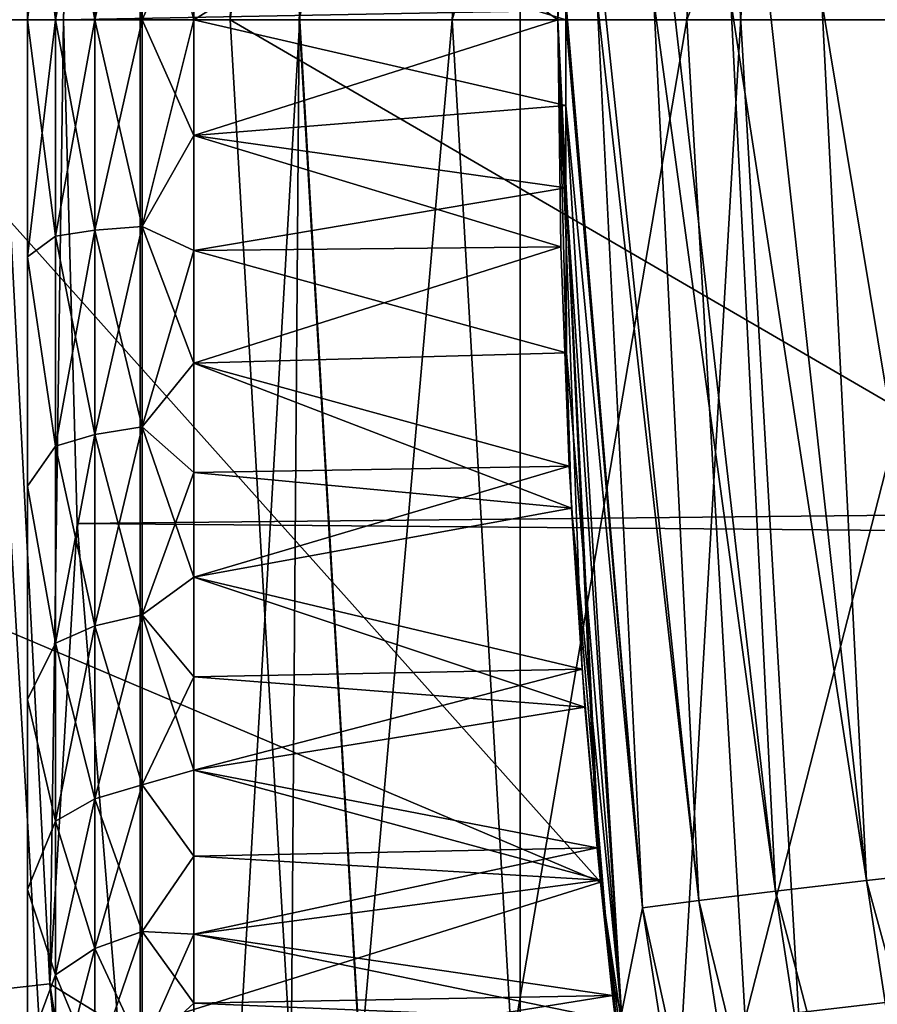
# Model space of a CAD drawing. Header units: metres. Extents: x -27 to 243, y -26 to 26.
# Tile 20 of 88: x -25.48 to -23.12, y -2.71 to 0. Entities that reach past the tile are written whole.
import ezdxf

# ---------------------------------------------------------------- set-up
doc = ezdxf.new("R2010")
doc.units = ezdxf.units.M
doc.layers.add('solid_ASS_SW0001', color=7, linetype='CONTINUOUS')

msp = doc.modelspace()

# ---------------------------------------------------------------- linework, layer by layer
at = {"layer": 'solid_ASS_SW0001'}
for points in [[(-22.733206, 13.124928, -24), (-22.733221, -13.124899, -24), (-24.103214, -10.396995, -24)], [(-22.733206, 13.124928, -24), (-24.103214, -10.396995, -24), (-24.103203, 10.397023, -24)], [(-22.733206, -13.124928, 74), (-22.733221, 13.124899, 74), (-24.103214, 10.396995, 74)], [(-24.103203, 10.397023, -24), (-24.103214, -10.396995, -24), (-25.147223, -7.528595, -24)], [(-24.103203, 10.397023, -24), (-25.147223, -7.528595, -24), (-25.147217, 7.528615, -24)], [(-24.103203, -10.397023, 74), (-24.103214, 10.396995, 74), (-25.147223, 7.528595, 74)], [(-22.733206, -13.124928, 74), (-24.103214, 10.396995, 74), (-24.103203, -10.397023, 74)], [(-25.147217, 7.528615, -24), (-25.147223, -7.528595, -24), (-25.851194, -4.558321, -24)], [(-25.147217, 7.528615, -24), (-25.851194, -4.558321, -24), (-25.851192, 4.55833, -24)], [(-25.147217, -7.528615, 74), (-25.147223, 7.528595, 74), (-25.851194, 4.558321, 74)], [(-24.103203, -10.397023, 74), (-25.147223, 7.528595, 74), (-25.147217, -7.528615, 74)], [(-25.147217, -7.528615, 74), (-25.851194, 4.558321, 74), (-25.851192, -4.55833, 74)], [(-24.543591, 2.868726, 76.735291), (-24.9, 0, 74.599998), (-24.710674, 0, 76.735291)], [(-24.857725, 1.45029, 74.599998), (-24.9, 0, 74.599998), (-24.543591, 2.868726, 76.735291)], [(-24.543591, 2.868726, 76.735291), (-24.710674, 0, 76.735291), (-24.126457, 2.81997, 78.850594)], [(-24.126457, 2.81997, 78.850594), (-24.710674, 0, 76.735291), (-24.290703, 0, 78.850594)], [(-24.126457, 2.81997, 78.850594), (-24.290703, 0, 78.850594), (-23.485531, 2.745057, 80.908371)], [(-23.485531, 2.745057, 80.908371), (-24.290703, 0, 78.850594), (-23.645412, 0, 80.908371)], [(-23.485531, 2.745057, 80.908371), (-23.645412, 0, 80.908371), (-22.628262, 2.644857, 82.884712)], [(-25.395807, 2.648897, 98.976646), (-25.56004, 2.667434, 98.846161), (-25.699369, 0, 98.832382)], [(-25.395807, 2.648897, 98.976646), (-25.699369, 0, 98.832382), (-25.570875, 0, 98.93866)], [(-25.395807, 2.648897, 98.976646), (-25.570875, 0, 98.93866), (-25.534241, 0, 98.962952)], [(-25.320784, 1.383675, 99.054779), (-25.395807, 2.648897, 98.976646), (-25.534241, 0, 98.962952)], [(-22.628262, 2.644857, 82.884712), (-23.645412, 0, 80.908371), (-22.782307, 0, 82.884712)], [(114.099312, 2.58358, 152.546158), (-25.320784, 1.383675, 99.054779), (-25.35837, 0, 99.051201)], [(114.086655, 0, 152.579132), (114.099312, 2.58358, 152.546158), (-25.35837, 0, 99.051201)], [(-20.59868, 2.501367, 74.599998), (-20.75, 0, 74.599998), (-24.857725, 1.45029, 74.599998)], [(-23.882702, 2.369939, 87.037224), (-24, 0, 87.091919), (-25.96196, 1.405772, 88.006798)], [(-24, 0, 89.849998), (-24, 0, 87.091919), (-23.882702, 2.369939, 87.037224)], [(-23.991882, 0.624168, 89.9105), (-24, 0, 89.849998), (-23.882702, 2.369939, 87.037224)], [(-20.75, 0, 74.599998), (-24.9, 0, 74.599998), (-24.857725, 1.45029, 74.599998)], [(-24, 0, 87.091919), (-26, 0, 88.024536), (-25.96196, 1.405772, 88.006798)], [(-25.320784, 1.383675, 99.054779), (-25.534241, 0, 98.962952), (-25.35837, 0, 99.051201)], [(-25.45714, 0.651844, 96.587051), (-25.380642, 0, 96.525795), (-25.45714, 0, 96.647461)], [(-25.45714, 0.651844, 89.612946), (-25.45714, 0, 96.647461), (-25.45714, 0, 89.552544)], [(-25.45714, 0.651844, 96.587051), (-25.45714, 0, 96.647461), (-25.45714, 0.651844, 89.612946)], [(-25.45714, 0.651844, 96.587051), (-25.380642, 0.594882, 96.473747), (-25.380642, 0, 96.525795)], [(-25.45714, 0.651844, 89.612946), (-25.45714, 0, 89.552544), (-25.380642, 0.594882, 89.726257)], [(-25, 0, 89.849998), (-24, 0, 89.849998), (-23.991882, 0.624168, 89.9105)], [(-25, 0.318561, 89.865646), (-25, 0, 89.849998), (-23.991882, 0.624168, 89.9105)], [(-25.45714, 0, 89.552544), (-25.380642, 0, 89.67421), (-25.380642, 0.594882, 89.726257)], [(-25.272577, 0, 96.430832), (-25.380642, 0, 96.525795), (-25.380642, 0.594882, 96.473747)], [(-25.272577, 0.578393, 96.380226), (-25.272577, 0, 96.430832), (-25.380642, 0.594882, 96.473747)], [(-25.272577, 0.578393, 89.819771), (-25.380642, 0.594882, 89.726257), (-25.380642, 0, 89.67421)], [(-25.272577, 0.578393, 89.819771), (-25.380642, 0, 89.67421), (-25.272577, 0, 89.769165)], [(-25.272577, 0.578393, 89.819771), (-25.272577, 0, 89.769165), (-25.141947, 0.567929, 89.879112)], [(-25.272577, 0.578393, 96.380226), (-25.141947, 0.567929, 96.320885), (-25.141947, 0, 96.370575)], [(-25.272577, 0.578393, 96.380226), (-25.141947, 0, 96.370575), (-25.272577, 0, 96.430832)], [(-25.272577, 0, 89.769165), (-25.141947, 0, 89.82943), (-25.141947, 0.567929, 89.879112)], [(-25.141947, 0.567929, 96.320885), (-25, 0.318555, 96.334351), (-25, -0.000001, 96.349998)], [(-25.141947, 0, 96.370575), (-25.141947, 0.567929, 96.320885), (-25, -0.000001, 96.349998)], [(-25.141947, 0.567929, 89.879112), (-25.141947, 0, 89.82943), (-25, 0.318561, 89.865646)], [(-25.141947, 0, 89.82943), (-25, 0, 89.849998), (-25, 0.318561, 89.865646)], [(-25, 0.318555, 96.334351), (-23.978237, 0.025771, 96.349899), (-23.978237, -0.000001, 96.349998)], [(-25, 0.318555, 96.334351), (-23.978237, -0.000001, 96.349998), (-25, -0.000001, 96.349998)], [(-23.767237, -2.440514, 96.717804), (-23.978241, 0.051541, 96.349594), (-23.891811, 0.051186, 96.704498)], [(-23.978237, 0.025771, 96.349899), (-23.978241, 0.051541, 96.349594), (-23.767237, -2.440514, 96.717804)], [(-23.612482, -2.420117, 97.062874), (-23.891811, 0.051186, 96.704498), (-23.872631, 0.051126, 96.75795)], [(-23.767237, -2.440514, 96.717804), (-23.891811, 0.051186, 96.704498), (-23.612482, -2.420117, 97.062874)], [(-23.612482, -2.420117, 97.062874), (-23.872631, 0.051126, 96.75795), (-23.736036, 0.050772, 97.048744)], [(-23.402203, -2.39446, 97.364746), (-23.736036, 0.050772, 97.048744), (-23.683638, 0.050657, 97.135208)], [(-23.612482, -2.420117, 97.062874), (-23.736036, 0.050772, 97.048744), (-23.402203, -2.39446, 97.364746)], [(-23.402203, -2.39446, 97.364746), (-23.683638, 0.050657, 97.135208), (-23.525057, 0.050349, 97.349625)], [(-23.152281, -2.365334, 97.612747), (-23.525057, 0.050349, 97.349625), (-23.419851, 0.050167, 97.464279)], [(-23.402203, -2.39446, 97.364746), (-23.525057, 0.050349, 97.349625), (-23.152281, -2.365334, 97.612747)], [(-23.152281, -2.365334, 97.612747), (-23.419851, 0.050167, 97.464279), (-23.274784, 0.049937, 97.596817)], [(-22.879826, -2.334574, 97.802856), (-23.274784, 0.049937, 97.596817), (-23.092737, 0.049675, 97.730835)], [(-23.152281, -2.365334, 97.612747), (-23.274784, 0.049937, 97.596817), (-22.879826, -2.334574, 97.802856)], [(-23.882708, -2.369869, 87.037231), (-25.957159, -1.49174, 88.004562), (-26, 0, 88.024536)], [(-24, 0, 87.091919), (-23.882708, -2.369869, 87.037231), (-26, 0, 88.024536)], [(-25.3958, -2.648943, 98.976646), (-25.534241, 0, 98.962952), (-25.560032, -2.667481, 98.846161)], [(-25.35837, 0, 99.051201), (-25.534241, 0, 98.962952), (-25.3958, -2.648943, 98.976646)], [(-25.45714, -0.651844, 96.587051), (-25.45714, 0, 89.552544), (-25.45714, 0, 96.647461)], [(-25.45714, -0.651844, 89.612946), (-25.380642, 0, 89.67421), (-25.45714, 0, 89.552544)], [(-25.45714, -0.651844, 89.612946), (-25.380642, -0.594882, 89.726257), (-25.380642, 0, 89.67421)], [(-25.45714, -0.651844, 89.612946), (-25.45714, 0, 89.552544), (-25.45714, -0.651844, 96.587051)], [(-25.320766, -1.383978, 99.054779), (-25.35837, 0, 99.051201), (-25.3958, -2.648943, 98.976646)], [(-25.380642, -0.594882, 89.726257), (-25.272577, 0, 89.769165), (-25.380642, 0, 89.67421)], [(-25.272577, -0.578393, 89.819771), (-25.272577, 0, 89.769165), (-25.380642, -0.594882, 89.726257)], [(114.086655, 0, 152.579132), (-25.35837, 0, 99.051201), (-25.320766, -1.383978, 99.054779)], [(114.086655, 0, 152.579132), (-25.320766, -1.383978, 99.054779), (114.099312, -2.58358, 152.546158)], [(-25.272577, -0.578393, 89.819771), (-25.141947, 0, 89.82943), (-25.272577, 0, 89.769165)], [(-25.272577, -0.578393, 89.819771), (-25.141947, -0.567929, 89.879112), (-25.141947, 0, 89.82943)], [(-25.141947, -0.567929, 89.879112), (-25, -0.318556, 89.865646), (-25, 0, 89.849998)], [(-25.141947, -0.567929, 89.879112), (-25, 0, 89.849998), (-25.141947, 0, 89.82943)], [(-25, 0, 89.849998), (-25, -0.318556, 89.865646), (-24, 0, 89.849998)], [(-24.733044, -2.878625, 74.599998), (-24.710674, 0, 76.735291), (-24.9, 0, 74.599998)], [(-20.59868, -2.501367, 74.599998), (-24.733044, -2.878625, 74.599998), (-24.9, 0, 74.599998)], [(-20.75, 0, 74.599998), (-20.59868, -2.501367, 74.599998), (-24.9, 0, 74.599998)], [(-23.891878, -2.275589, 90.77961), (-23.882708, -2.369869, 87.037231), (-24, 0, 87.091919)], [(-23.991884, -0.624152, 89.9105), (-24, 0, 87.091919), (-24, 0, 89.849998)], [(-23.933611, -1.783941, 90.383377), (-23.891878, -2.275589, 90.77961), (-24, 0, 87.091919)], [(-23.968655, -1.226262, 90.090218), (-23.933611, -1.783941, 90.383377), (-24, 0, 87.091919)], [(-23.991884, -0.624152, 89.9105), (-23.968655, -1.226262, 90.090218), (-24, 0, 87.091919)], [(-23.978237, -0.000001, 96.349998), (-23.978237, 0.025771, 96.349899), (-23.767237, -2.440514, 96.717804)], [(-25.380642, -0.594882, 96.473747), (-25.45714, 0, 96.647461), (-25.380642, 0, 96.525795)], [(-25.45714, -0.651844, 96.587051), (-25.45714, 0, 96.647461), (-25.380642, -0.594882, 96.473747)], [(-25.272577, -0.578393, 96.380226), (-25.380642, 0, 96.525795), (-25.272577, 0, 96.430832)], [(-25.272577, -0.578393, 96.380226), (-25.380642, -0.594882, 96.473747), (-25.380642, 0, 96.525795)], [(-25.141947, -0.567929, 96.320885), (-25.272577, 0, 96.430832), (-25.141947, 0, 96.370575)], [(-25.272577, -0.578393, 96.380226), (-25.272577, 0, 96.430832), (-25.141947, -0.567929, 96.320885)], [(-25.141947, 0, 96.370575), (-25, -0.000001, 96.349998), (-25, -0.318561, 96.334351)], [(-25.141947, -0.567929, 96.320885), (-25.141947, 0, 96.370575), (-25, -0.318561, 96.334351)], [(-25, -0.318556, 89.865646), (-23.991884, -0.624152, 89.9105), (-24, 0, 89.849998)], [(-25, -0.000001, 96.349998), (-23.978237, -0.000001, 96.349998), (-23.978348, -0.235656, 96.341446)], [(-25, -0.318561, 96.334351), (-25, -0.000001, 96.349998), (-23.978348, -0.235656, 96.341446)], [(-24.733044, -2.878625, 74.599998), (-24.543539, -2.869167, 76.735291), (-24.710674, 0, 76.735291)], [(-24.543539, -2.869167, 76.735291), (-24.290703, 0, 78.850594), (-24.710674, 0, 76.735291)], [(-24.543539, -2.869167, 76.735291), (-24.126408, -2.820404, 78.850594), (-24.290703, 0, 78.850594)], [(-24.126408, -2.820404, 78.850594), (-23.645412, 0, 80.908371), (-24.290703, 0, 78.850594)], [(-24.126408, -2.820404, 78.850594), (-23.485481, -2.745479, 80.908371), (-23.645412, 0, 80.908371)], [(-23.978237, -0.000001, 96.349998), (-23.767237, -2.440514, 96.717804), (-23.978348, -0.235656, 96.341446)], [(-23.485481, -2.745479, 80.908371), (-22.782307, 0, 82.884712), (-23.645412, 0, 80.908371)], [(-23.485481, -2.745479, 80.908371), (-22.628214, -2.645264, 82.884712), (-22.782307, 0, 82.884712)], [(-25, -0.318561, 96.334351), (-23.978348, -0.235656, 96.341446), (-23.978476, -0.46187, 96.317017)], [(-23.978476, -0.46187, 96.317017), (-23.978348, -0.235656, 96.341446), (-23.824934, -2.730555, 96.349289)], [(-23.767237, -2.440514, 96.717804), (-23.824934, -2.730555, 96.349289), (-23.978348, -0.235656, 96.341446)], [(-25.141947, -0.567929, 89.879112), (-25, -0.634043, 89.912445), (-25, -0.318556, 89.865646)], [(-25.141947, -0.567929, 96.320885), (-25, -0.318561, 96.334351), (-25, -0.634049, 96.287552)], [(-25, -0.318556, 89.865646), (-25, -0.634043, 89.912445), (-23.991884, -0.624152, 89.9105)], [(-25, -0.634049, 96.287552), (-25, -0.318561, 96.334351), (-23.978476, -0.46187, 96.317017)], [(-25, -0.634049, 96.287552), (-23.978476, -0.46187, 96.317017), (-23.976086, -0.914833, 96.21859)], [(-23.976086, -0.914833, 96.21859), (-23.978476, -0.46187, 96.317017), (-23.824934, -2.730555, 96.349289)], [(-25.272577, -0.578393, 96.380226), (-25.141947, -0.567929, 96.320885), (-25.141947, -1.118602, 96.173332)], [(-25.272577, -1.139212, 89.970039), (-25.141947, -1.118602, 90.026665), (-25.141947, -0.567929, 89.879112)], [(-25.272577, -0.578393, 89.819771), (-25.272577, -1.139212, 89.970039), (-25.141947, -0.567929, 89.879112)], [(-25.141947, -0.567929, 96.320885), (-25, -0.634049, 96.287552), (-25, -0.943431, 96.210052)], [(-25.141947, -1.118602, 96.173332), (-25.141947, -0.567929, 96.320885), (-25, -0.943431, 96.210052)], [(-25.141947, -0.567929, 89.879112), (-25.141947, -1.118602, 90.026665), (-25, -0.634043, 89.912445)], [(-25.45714, -0.651844, 89.612946), (-25.380642, -1.17169, 89.880806), (-25.380642, -0.594882, 89.726257)], [(-25.45714, -0.651844, 96.587051), (-25.380642, -0.594882, 96.473747), (-25.380642, -1.17169, 96.319191)], [(-25.272577, -0.578393, 89.819771), (-25.380642, -0.594882, 89.726257), (-25.380642, -1.17169, 89.880806)], [(-25.272577, -0.578393, 89.819771), (-25.380642, -1.17169, 89.880806), (-25.272577, -1.139212, 89.970039)], [(-25.272577, -1.139212, 96.229958), (-25.380642, -0.594882, 96.473747), (-25.272577, -0.578393, 96.380226)], [(-25.272577, -1.139212, 96.229958), (-25.380642, -1.17169, 96.319191), (-25.380642, -0.594882, 96.473747)], [(-25.272577, -1.139212, 96.229958), (-25.272577, -0.578393, 96.380226), (-25.141947, -1.118602, 96.173332)], [(-25.141947, -1.118602, 90.026665), (-25, -0.943425, 89.989944), (-25, -0.634043, 89.912445)], [(-25, -0.943425, 89.989944), (-23.968655, -1.226262, 90.090218), (-23.991884, -0.624152, 89.9105)], [(-25, -0.634043, 89.912445), (-25, -0.943425, 89.989944), (-23.991884, -0.624152, 89.9105)], [(-25, -0.943431, 96.210052), (-25, -0.634049, 96.287552), (-23.976086, -0.914833, 96.21859)], [(-25.45714, -0.651844, 89.612946), (-25.45714, -1.281489, 89.792091), (-25.380642, -1.17169, 89.880806)], [(-25.45714, -1.281489, 96.407906), (-25.45714, -0.651844, 96.587051), (-25.380642, -1.17169, 96.319191)], [(-25.45714, -0.651844, 89.612946), (-25.45714, -0.651844, 96.587051), (-25.45714, -1.281489, 96.407906)], [(-25.45714, -0.651844, 89.612946), (-25.45714, -1.281489, 96.407906), (-25.45714, -1.281489, 89.792091)], [(-25, -0.943431, 96.210052), (-23.976086, -0.914833, 96.21859), (-23.962435, -1.342297, 96.059814)], [(-23.976086, -0.914833, 96.21859), (-23.824934, -2.730555, 96.349289), (-23.962435, -1.342297, 96.059814)], [(-25.141947, -1.118602, 90.026665), (-25, -1.24372, 90.097389), (-25, -0.943425, 89.989944)], [(-25.141947, -1.118602, 96.173332), (-25, -0.943431, 96.210052), (-25, -1.243727, 96.102608)], [(-25, -0.943425, 89.989944), (-25, -1.24372, 90.097389), (-23.968655, -1.226262, 90.090218)], [(-25, -1.243727, 96.102608), (-25, -0.943431, 96.210052), (-23.962435, -1.342297, 96.059814)], [(-25.272577, -1.139212, 96.229958), (-25.141947, -1.118602, 96.173332), (-25.141947, -1.635286, 95.932396)], [(-25.272577, -1.665416, 90.215416), (-25.141947, -1.635286, 90.267601), (-25.141947, -1.118602, 90.026665)], [(-25.272577, -1.139212, 89.970039), (-25.272577, -1.665416, 90.215416), (-25.141947, -1.118602, 90.026665)], [(-25.141947, -1.118602, 96.173332), (-25, -1.243727, 96.102608), (-25, -1.532044, 95.96624)], [(-25.141947, -1.635286, 95.932396), (-25.141947, -1.118602, 96.173332), (-25, -1.532044, 95.96624)], [(-25.141947, -1.118602, 90.026665), (-25.141947, -1.635286, 90.267601), (-25, -1.24372, 90.097389)], [(-25.272577, -1.139212, 89.970039), (-25.380642, -1.17169, 89.880806), (-25.380642, -1.712896, 90.133179)], [(-25.272577, -1.139212, 89.970039), (-25.380642, -1.712896, 90.133179), (-25.272577, -1.665416, 90.215416)], [(-25.272577, -1.665416, 95.984589), (-25.380642, -1.17169, 96.319191), (-25.272577, -1.139212, 96.229958)], [(-25.272577, -1.665416, 95.984589), (-25.272577, -1.139212, 96.229958), (-25.141947, -1.635286, 95.932396)], [(-25.45714, -1.281489, 89.792091), (-25.380642, -1.712896, 90.133179), (-25.380642, -1.17169, 89.880806)], [(-25.45714, -1.281489, 96.407906), (-25.380642, -1.17169, 96.319191), (-25.380642, -1.712896, 96.066826)], [(-25.272577, -1.665416, 95.984589), (-25.380642, -1.712896, 96.066826), (-25.380642, -1.17169, 96.319191)], [(-25.141947, -1.635286, 90.267601), (-25, -1.532038, 90.233757), (-25, -1.24372, 90.097389)], [(-25, -1.532038, 90.233757), (-23.933611, -1.783941, 90.383377), (-23.968655, -1.226262, 90.090218)], [(-25, -1.24372, 90.097389), (-25, -1.532038, 90.233757), (-23.968655, -1.226262, 90.090218)], [(-25, -1.532044, 95.96624), (-25, -1.243727, 96.102608), (-23.962435, -1.342297, 96.059814)], [(-25.45714, -1.281489, 89.792091), (-25.45714, -1.867496, 90.083893), (-25.380642, -1.712896, 90.133179)], [(-25.45714, -1.867496, 96.116112), (-25.45714, -1.281489, 96.407906), (-25.380642, -1.712896, 96.066826)], [(-25.45714, -1.281489, 89.792091), (-25.45714, -1.281489, 96.407906), (-25.45714, -1.867496, 96.116112)], [(-25.45714, -1.281489, 89.792091), (-25.45714, -1.867496, 96.116112), (-25.45714, -1.867496, 90.083893)], [(-25, -1.532044, 95.96624), (-23.962435, -1.342297, 96.059814), (-23.925589, -1.888474, 95.745026)], [(-23.824934, -2.730555, 96.349289), (-23.855761, -2.627305, 96.072212), (-23.962435, -1.342297, 96.059814)], [(-23.925589, -1.888474, 95.745026), (-23.962435, -1.342297, 96.059814), (-23.855761, -2.627305, 96.072212)], [(-25.208145, -2.764277, 99.065552), (-25.320766, -1.383978, 99.054779), (-25.3958, -2.648943, 98.976646)], [(114.099312, -2.58358, 152.546158), (-25.320766, -1.383978, 99.054779), (-25.208145, -2.764277, 99.065552)], [(-23.882708, -2.369869, 87.037231), (-25.828938, -2.978307, 87.944771), (-25.957159, -1.49174, 88.004562)], [(-25.141947, -1.635286, 90.267601), (-25, -1.805602, 90.39772), (-25, -1.532038, 90.233757)], [(-25.141947, -1.635286, 95.932396), (-25, -1.532044, 95.96624), (-25, -1.805608, 95.802277)], [(-25, -1.532038, 90.233757), (-25, -1.805602, 90.39772), (-23.933611, -1.783941, 90.383377)], [(-25, -1.805608, 95.802277), (-25, -1.532044, 95.96624), (-23.925589, -1.888474, 95.745026)], [(-25.272577, -1.665416, 95.984589), (-25.141947, -1.635286, 95.932396), (-25.141947, -2.102283, 95.6054)], [(-25.272577, -2.141018, 90.548431), (-25.141947, -2.102283, 90.594597), (-25.141947, -1.635286, 90.267601)], [(-25.272577, -1.665416, 90.215416), (-25.272577, -2.141018, 90.548431), (-25.141947, -1.635286, 90.267601)], [(-25.141947, -1.635286, 95.932396), (-25, -1.805608, 95.802277), (-25, -2.061782, 95.612282)], [(-25.141947, -2.102283, 95.6054), (-25.141947, -1.635286, 95.932396), (-25, -2.061782, 95.612282)], [(-25.141947, -1.635286, 90.267601), (-25.141947, -2.102283, 90.594597), (-25, -1.805602, 90.39772)], [(-25.272577, -1.665416, 90.215416), (-25.380642, -1.712896, 90.133179), (-25.380642, -2.202056, 90.475693)], [(-25.272577, -1.665416, 90.215416), (-25.380642, -2.202056, 90.475693), (-25.272577, -2.141018, 90.548431)], [(-25.272577, -2.141018, 95.651566), (-25.380642, -1.712896, 96.066826), (-25.272577, -1.665416, 95.984589)], [(-25.272577, -2.141018, 95.651566), (-25.272577, -1.665416, 95.984589), (-25.141947, -2.102283, 95.6054)], [(-25.45714, -1.867496, 90.083893), (-25.380642, -2.202056, 90.475693), (-25.380642, -1.712896, 90.133179)], [(-25.45714, -1.867496, 96.116112), (-25.380642, -1.712896, 96.066826), (-25.380642, -2.202056, 95.724312)], [(-25.272577, -2.141018, 95.651566), (-25.380642, -2.202056, 95.724312), (-25.380642, -1.712896, 96.066826)], [(-25, -2.061777, 90.587715), (-23.891878, -2.275589, 90.77961), (-23.933611, -1.783941, 90.383377)], [(-25, -1.805602, 90.39772), (-25, -2.061777, 90.587715), (-23.933611, -1.783941, 90.383377)], [(-25.141947, -2.102283, 90.594597), (-25, -2.061777, 90.587715), (-25, -1.805602, 90.39772)], [(-25, -2.061782, 95.612282), (-25, -1.805608, 95.802277), (-23.925589, -1.888474, 95.745026)], [(-25.45714, -1.867496, 90.083893), (-25.45714, -2.389906, 90.478401), (-25.380642, -2.202056, 90.475693)], [(-25.45714, -2.389906, 95.721603), (-25.45714, -1.867496, 96.116112), (-25.380642, -2.202056, 95.724312)], [(-25.45714, -1.867496, 90.083893), (-25.45714, -1.867496, 96.116112), (-25.45714, -2.389906, 95.721603)], [(-25.45714, -1.867496, 90.083893), (-25.45714, -2.389906, 95.721603), (-25.45714, -2.389906, 90.478401)], [(-25, -2.061782, 95.612282), (-23.925589, -1.888474, 95.745026), (-23.883255, -2.364386, 95.329842)], [(-23.883255, -2.364386, 95.329842), (-23.925589, -1.888474, 95.745026), (-23.855761, -2.627305, 96.072212)], [(-25.141947, -2.102283, 90.594597), (-25, -2.298096, 90.801903), (-25, -2.061777, 90.587715)], [(-25.141947, -2.102283, 95.6054), (-25, -2.061782, 95.612282), (-25, -2.2981, 95.398094)], [(-25, -2.061777, 90.587715), (-25, -2.298096, 90.801903), (-23.891878, -2.275589, 90.77961)], [(-25, -2.2981, 95.398094), (-25, -2.061782, 95.612282), (-23.883255, -2.364386, 95.329842)], [(-25.272577, -2.141018, 95.651566), (-25.141947, -2.102283, 95.6054), (-25.141947, -2.505404, 95.202286)], [(-25.272577, -2.551566, 90.958984), (-25.141947, -2.505404, 90.997719), (-25.141947, -2.102283, 90.594597)], [(-25.272577, -2.141018, 90.548431), (-25.272577, -2.551566, 90.958984), (-25.141947, -2.102283, 90.594597)], [(-25.141947, -2.505404, 95.202286), (-25.141947, -2.102283, 95.6054), (-25, -2.2981, 95.398094)], [(-25.141947, -2.102283, 90.594597), (-25.141947, -2.505404, 90.997719), (-25, -2.298096, 90.801903)], [(-25.272577, -2.141018, 90.548431), (-25.380642, -2.202056, 90.475693), (-25.380642, -2.624309, 90.897942)], [(-25.272577, -2.141018, 90.548431), (-25.380642, -2.624309, 90.897942), (-25.272577, -2.551566, 90.958984)], [(-25.272577, -2.551566, 95.24102), (-25.380642, -2.202056, 95.724312), (-25.272577, -2.141018, 95.651566)], [(-25.272577, -2.551566, 95.24102), (-25.272577, -2.141018, 95.651566), (-25.141947, -2.505404, 95.202286)], [(-25.45714, -2.389906, 90.478401), (-25.380642, -2.624309, 90.897942), (-25.380642, -2.202056, 90.475693)], [(-25.45714, -2.389906, 95.721603), (-25.380642, -2.202056, 95.724312), (-25.380642, -2.624309, 95.302055)], [(-25.272577, -2.551566, 95.24102), (-25.380642, -2.624309, 95.302055), (-25.380642, -2.202056, 95.724312)], [(-25.141947, -2.505404, 90.997719), (-25, -2.512283, 91.038223), (-25, -2.298096, 90.801903)], [(-25.141947, -2.505404, 95.202286), (-25, -2.2981, 95.398094), (-25, -2.512287, 95.161774)], [(-25, -2.512283, 91.038223), (-23.849747, -2.68136, 91.263481), (-23.891878, -2.275589, 90.77961)], [(-25, -2.298096, 90.801903), (-25, -2.512283, 91.038223), (-23.891878, -2.275589, 90.77961)], [(-25, -2.512287, 95.161774), (-25, -2.2981, 95.398094), (-23.883255, -2.364386, 95.329842)], [(-23.891878, -2.275589, 90.77961), (-23.849747, -2.68136, 91.263481), (-23.882708, -2.369869, 87.037231)], [(-23.152281, -2.365334, 97.612747), (-22.879826, -2.334574, 97.802856), (-22.51778, -4.693326, 97.845764)], [(-23.882708, -2.369869, 87.037231), (-23.533428, -4.709342, 86.874359), (-25.828938, -2.978307, 87.944771)], [(-25, -2.512287, 95.161774), (-23.883255, -2.364386, 95.329842), (-23.841831, -2.750862, 94.830681)], [(-23.841831, -2.750862, 94.830681), (-23.883255, -2.364386, 95.329842), (-23.855761, -2.627305, 96.072212)], [(-23.68025, -3.904585, 96.092445), (-23.533428, -4.709342, 86.874359), (-23.882708, -2.369869, 87.037231)], [(-23.788818, -3.176818, 92.414192), (-23.68025, -3.904585, 96.092445), (-23.882708, -2.369869, 87.037231)], [(-23.813595, -2.985422, 91.815575), (-23.788818, -3.176818, 92.414192), (-23.882708, -2.369869, 87.037231)], [(-23.849747, -2.68136, 91.263481), (-23.813595, -2.985422, 91.815575), (-23.882708, -2.369869, 87.037231)], [(-23.402203, -2.39446, 97.364746), (-23.152281, -2.365334, 97.612747), (-22.784657, -4.754916, 97.655235)], [(-22.784657, -4.754916, 97.655235), (-23.152281, -2.365334, 97.612747), (-22.51778, -4.693326, 97.845764)], [(-25.45714, -2.389906, 90.478401), (-25.45714, -2.830932, 90.962181), (-25.380642, -2.624309, 90.897942)], [(-25.45714, -2.830932, 95.237823), (-25.45714, -2.389906, 95.721603), (-25.380642, -2.624309, 95.302055)], [(-25.45714, -2.389906, 90.478401), (-25.45714, -2.389906, 95.721603), (-25.45714, -2.830932, 95.237823)], [(-25.45714, -2.389906, 90.478401), (-25.45714, -2.830932, 95.237823), (-25.45714, -2.830932, 90.962181)], [(-23.612482, -2.420117, 97.062874), (-23.402203, -2.39446, 97.364746), (-23.029032, -4.813282, 97.40686)], [(-23.029032, -4.813282, 97.40686), (-23.402203, -2.39446, 97.364746), (-22.784657, -4.754916, 97.655235)], [(-23.767237, -2.440514, 96.717804), (-23.612482, -2.420117, 97.062874), (-23.234098, -4.864753, 97.104706)], [(-23.234098, -4.864753, 97.104706), (-23.612482, -2.420117, 97.062874), (-23.029032, -4.813282, 97.40686)], [(-23.3843, -4.90575, 96.759453), (-23.824934, -2.730555, 96.349289), (-23.767237, -2.440514, 96.717804)], [(-23.3843, -4.90575, 96.759453), (-23.767237, -2.440514, 96.717804), (-23.234098, -4.864753, 97.104706)], [(-25.272577, -2.551566, 95.24102), (-25.141947, -2.505404, 95.202286), (-25.141947, -2.832399, 94.735283)], [(-25.272577, -2.884585, 91.434586), (-25.141947, -2.832399, 91.464714), (-25.141947, -2.505404, 90.997719)], [(-25.272577, -2.551566, 90.958984), (-25.272577, -2.884585, 91.434586), (-25.141947, -2.505404, 90.997719)], [(-25.141947, -2.505404, 95.202286), (-25, -2.512287, 95.161774), (-25, -2.702279, 94.905602)], [(-25.141947, -2.832399, 94.735283), (-25.141947, -2.505404, 95.202286), (-25, -2.702279, 94.905602)], [(-25.141947, -2.505404, 90.997719), (-25.141947, -2.832399, 91.464714), (-25, -2.512283, 91.038223)], [(-25.141947, -2.832399, 91.464714), (-25, -2.702275, 91.294395), (-25, -2.512283, 91.038223)], [(-25, -2.512283, 91.038223), (-25, -2.702275, 91.294395), (-23.849747, -2.68136, 91.263481)], [(-25, -2.702279, 94.905602), (-25, -2.512287, 95.161774), (-23.841831, -2.750862, 94.830681)], [(-20.59868, -2.501367, 74.599998), (-20.146992, -4.966006, 74.599998), (-24.733044, -2.878625, 74.599998)], [(-25.272577, -2.551566, 90.958984), (-25.380642, -2.624309, 90.897942), (-25.380642, -2.966822, 91.387108)], [(-25.272577, -2.551566, 90.958984), (-25.380642, -2.966822, 91.387108), (-25.272577, -2.884585, 91.434586)], [(-25.272577, -2.884585, 94.765419), (-25.380642, -2.624309, 95.302055), (-25.272577, -2.551566, 95.24102)], [(-25.272577, -2.884585, 94.765419), (-25.272577, -2.551566, 95.24102), (-25.141947, -2.832399, 94.735283)], [(114.046204, -3.494879, 152.494354), (114.099312, -2.58358, 152.546158), (-25.208145, -2.764277, 99.065552)], [(-25.3958, -2.648943, 98.976646), (-25.560032, -2.667481, 98.846161), (-25.146944, -5.306162, 98.885292)], [(-25.45714, -2.830932, 90.962181), (-25.380642, -2.966822, 91.387108), (-25.380642, -2.624309, 90.897942)], [(-25.45714, -2.830932, 95.237823), (-25.380642, -2.624309, 95.302055), (-25.380642, -2.966822, 94.812897)], [(-24.986156, -5.269275, 99.016167), (-25.3958, -2.648943, 98.976646), (-25.146944, -5.306162, 98.885292)], [(-25.208145, -2.764277, 99.065552), (-25.3958, -2.648943, 98.976646), (-24.986156, -5.269275, 99.016167)], [(-25.272577, -2.884585, 94.765419), (-25.380642, -2.966822, 94.812897), (-25.380642, -2.624309, 95.302055)], [(-23.824934, -2.730555, 96.349289), (-23.68025, -3.904585, 96.092445), (-23.855761, -2.627305, 96.072212)], [(-23.841831, -2.750862, 94.830681), (-23.855761, -2.627305, 96.072212), (-23.68025, -3.904585, 96.092445)], [(-23.485481, -2.745479, 80.908371), (-23.007952, -5.453406, 80.908371), (-22.628214, -2.645264, 82.884712)], [(-25.560032, -2.667481, 98.846161), (-25.699213, -2.683817, 98.675064), (-25.282854, -5.338669, 98.713875)], [(-25.146944, -5.306162, 98.885292), (-25.560032, -2.667481, 98.846161), (-25.282854, -5.338669, 98.713875)], [(-25.799509, -2.696415, 98.471954), (-25.851665, -2.704158, 98.251274), (-25.430344, -5.379147, 98.289772)], [(-25.430344, -5.379147, 98.289772), (-25.851665, -2.704158, 98.251274), (-25.846292, -2.822979, 98.132133)], [(-25.699213, -2.683817, 98.675064), (-25.799509, -2.696415, 98.471954), (-25.380327, -5.363739, 98.510544)], [(-25.380327, -5.363739, 98.510544), (-25.799509, -2.696415, 98.471954), (-25.430344, -5.379147, 98.289772)], [(-25.282854, -5.338669, 98.713875), (-25.699213, -2.683817, 98.675064), (-25.380327, -5.363739, 98.510544)], [(-25.141947, -2.832399, 91.464714), (-25, -2.866243, 91.567955), (-25, -2.702275, 91.294395)], [(-25.141947, -2.832399, 94.735283), (-25, -2.702279, 94.905602), (-25, -2.866246, 94.632034)], [(-25, -2.866243, 91.567955), (-23.813595, -2.985422, 91.815575), (-23.849747, -2.68136, 91.263481)], [(-25, -2.702275, 91.294395), (-25, -2.866243, 91.567955), (-23.849747, -2.68136, 91.263481)], [(-25, -2.866246, 94.632034), (-25, -2.702279, 94.905602), (-23.841831, -2.750862, 94.830681)]]:
    msp.add_3dface(points, dxfattribs=at)

doc.saveas('drawing.dxf')
